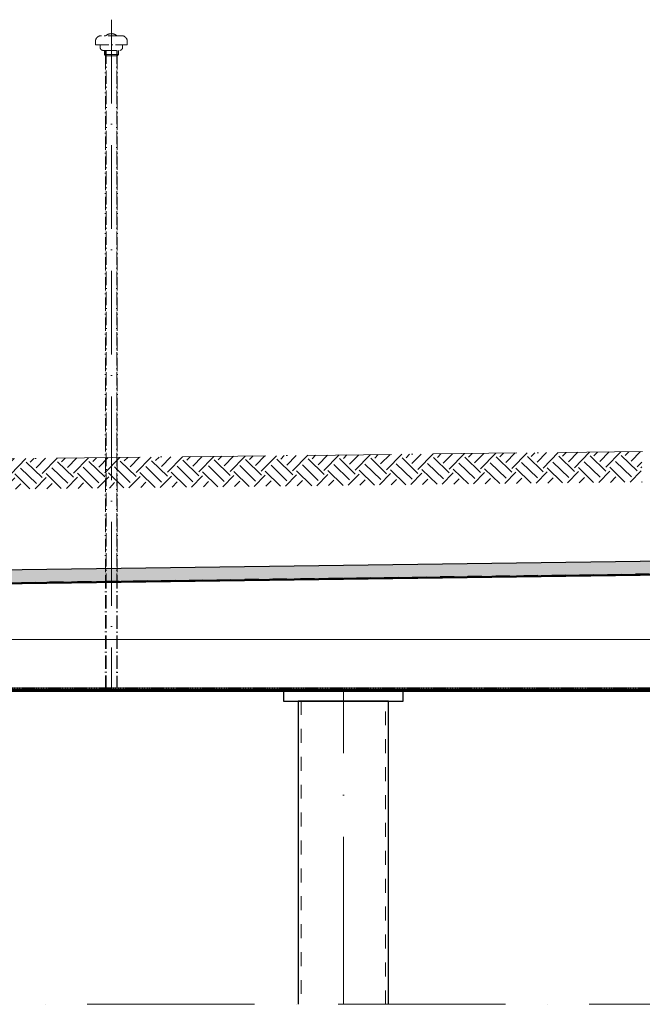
# Model space of a CAD drawing. Header units: millimetres. Extents: x 4747 to 1198744, y 17680 to 73179.
# Tile 129 of 256: x 12817 to 15049, y 51050 to 54579. Entities that reach past the tile are written whole.
import ezdxf

# ---------------------------------------------------------------- set-up
doc = ezdxf.new("R2010")
doc.units = ezdxf.units.MM
doc.linetypes.add('ACAD_ISO10W100', pattern=[18, 12, -3, 0, -3])
doc.linetypes.add('JIS_02_1.0', pattern=[2, 1, -1])
doc.layers.add('Mittellinien', color=7, linetype='Continuous', lineweight=5)
doc.layers.add('Verz. Bandstahl 30x3_5mm im Beton', color=5, linetype='GRENZE1', lineweight=18)
doc.linetypes.add('GRENZE1', pattern='A,6.35,-2.54,[133,ltypeshp.shx,S=2.54,R=0,X=-2.54,Y=0],-2.54,25.4', length=36.83)

msp = doc.modelspace()

# ---------------------------------------------------------------- hatches: boundary and pattern name
h = msp.add_hatch()
h.set_pattern_fill('EARTH', color=256, scale=12.5, angle=45.64495339, style=0)
h.set_pattern_definition([(45.64495, (-9638.66, 90305.1), (-1.26356, 112.24609), [79.375, -79.375]), (45.64495, (-9659.94, 90325.91), (-1.26356, 112.24609), [79.375, -79.375]), (45.64495, (-9681.224, 90346.716), (-1.26356, 112.24609), [79.375, -79.375]), (135.64495, (-9681.38, 90360.75), (-112.24609, -1.26356), [79.375, -79.375]), (135.64495, (-9660.57, 90382.03), (-112.24609, -1.26356), [79.375, -79.375]), (135.64495, (-9639.76, 90403.31), (-112.24609, -1.26356), [79.375, -79.375])])
h.paths.add_polyline_path([(12206.39211, 52998.85107), (15046.74495, 53030.82503), (15047.97287, 52921.74415), (12207.62004, 52889.77019)])
at = {"lineweight": 9}
h = msp.add_hatch(dxfattribs=at)
h.set_pattern_fill('BETON_UNBEWEHRT', color=256, scale=100, pattern_type=2)
h.set_pattern_definition([(45, (13484.235, 52593.75), (-17.67767, 17.67767), [12.5, -6.25])])
h.paths.add_polyline_path([(10588.05782, 52577.2883), (10588.05782, 52531.77414), (16345.05782, 52609.72001), (16345.05782, 52655.72428)])
at = {"lineweight": 5}
h = msp.add_hatch(dxfattribs=at)
h.set_pattern_fill('ANSI31', color=256)
h.set_pattern_definition([(45, (18449.0578, 52174.774), (-2.245064, 2.245064), [])])
h.paths.add_polyline_path([(10959.05782, 52177.77414), (25939.05782, 52177.77414), (25939.05782, 52171.77414), (10959.05782, 52171.77414)])

# ---------------------------------------------------------------- linework, layer by layer
at = {"linetype": 'ACAD_ISO10W100', "lineweight": 18, "ltscale": 25}
msp.add_line((13145.4034, 54578.80442), (13145.4034, 52177.77414), dxfattribs=at)
at = {"linetype": 'ACAD_ISO10W100', "lineweight": 18, "ltscale": 4}
for p, q in [((13088.4034, 54501.26201), (13088.4034, 54488.80442)), ((13182.4034, 54521.26201), (13108.4034, 54521.26201)), ((13202.4034, 54488.80442), (13202.4034, 54501.26201)), ((13088.4034, 54488.80442), (13202.4034, 54488.80442)), ((13105.4034, 54478.80442), (13105.4034, 54488.80442)), ((13115.4034, 54468.80442), (13175.4034, 54468.80442)), ((13120.4034, 54453.80442), (13120.4034, 54468.80442)), ((13124.2034, 54448.80442), (13124.2034, 54468.80442)), ((13126.2034, 54468.80442), (13126.2034, 52588.39508)), ((13164.6034, 54468.80442), (13164.6034, 52587.96281)), ((13166.6034, 54448.80442), (13166.6034, 54468.80442)), ((13170.4034, 54453.80442), (13170.4034, 54468.80442)), ((13185.4034, 54478.80442), (13185.4034, 54488.80442)), ((13120.4034, 54453.80442), (13124.2034, 54448.80442)), ((13120.4034, 54453.80442), (13170.4034, 54453.80442)), ((13124.2034, 54448.80442), (13124.2034, 52588.41759)), ((13124.2034, 54448.80442), (13166.6034, 54448.80442)), ((13170.4034, 54453.80442), (13166.6034, 54448.80442)), ((13166.6034, 54448.80442), (13166.6034, 52587.94029)), ((13124.2034, 52588.41759), (13124.2034, 52177.77414)), ((13126.2034, 52588.39508), (13126.2034, 52177.77414)), ((13164.6034, 52587.96281), (13164.6034, 52177.77414)), ((13166.6034, 52587.94029), (13166.6034, 52177.77414))]:
    msp.add_line(p, q, dxfattribs=at)
at = {"linetype": 'ACAD_ISO10W100', "lineweight": 13, "ltscale": 25}
msp.add_line((15049.05782, 53030.85106), (12205.86249, 52998.84511), dxfattribs=at)
for p, q in [((10588.05782, 52577.2883), (16345.05782, 52655.72428)), ((10624.00332, 52531.77377), (16345.05782, 52609.72001)), ((10624.05782, 52527.77414), (16349.05782, 52605.77414))]:
    msp.add_line(p, q)
at = {"linetype": 'JIS_02_1.0', "lineweight": 50, "ltscale": 50}
msp.add_line((10624.05782, 52529.77414), (16347.05782, 52607.74708), dxfattribs=at)
at = {"linetype": 'JIS_02_1.0'}
msp.add_line((10974.05782, 52183.77414), (17743.05782, 52183.77414), dxfattribs=at)
at = {"linetype": 'ACAD_ISO10W100', "lineweight": 18, "ltscale": 50}
msp.add_line((13976.92186, 51049.66842), (13976.92186, 52171.77414), dxfattribs=at)
for points in [[(10959.05782, 52171.77414), (25939.05782, 52171.77414), (25939.05782, 52177.77414), (10959.05782, 52177.77414)], [(13761.92186, 52136.77414), (14191.92186, 52136.77414), (14191.92186, 52171.77414), (13761.92186, 52171.77414)]]:
    msp.add_lwpolyline(points, close=True)
msp.add_lwpolyline([(14138.87186, 51049.66842), (14138.87186, 52136.77414), (13814.97186, 52136.77414), (13814.97186, 51049.66842)])
at = {"linetype": 'JIS_02_1.0', "lineweight": 18, "ltscale": 50}
msp.add_lwpolyline([(14127.87186, 51049.66842), (14127.87186, 52136.77414), (13825.97186, 52136.77414), (13825.97186, 51049.66842)], dxfattribs=at)
at = {"linetype": 'ACAD_ISO10W100', "lineweight": 18, "ltscale": 4}
for centre, radius, start, end in [((13145.4034, 54500.68136), 28.12306, 47.0381002, 132.9618998), ((13108.4034, 54501.26201), 20, 90, 180), ((13182.4034, 54501.26201), 20, 0, 90), ((13115.4034, 54478.80442), 10, 180, 270), ((13175.4034, 54478.80442), 10, 270, 0)]:
    msp.add_arc(centre, radius, start, end, dxfattribs=at)
at = {"layer": 'Mittellinien', "linetype": 'ACAD_ISO10W100', "ltscale": 50}
msp.add_line((30760.04341, 51049.66842), (6279.75703, 51049.66842), dxfattribs=at)
at = {"layer": 'Verz. Bandstahl 30x3_5mm im Beton', "ltscale": 15}
msp.add_line((17843.05782, 52357.31958), (10334.05782, 52357.31958), dxfattribs=at)

doc.saveas('drawing.dxf')
